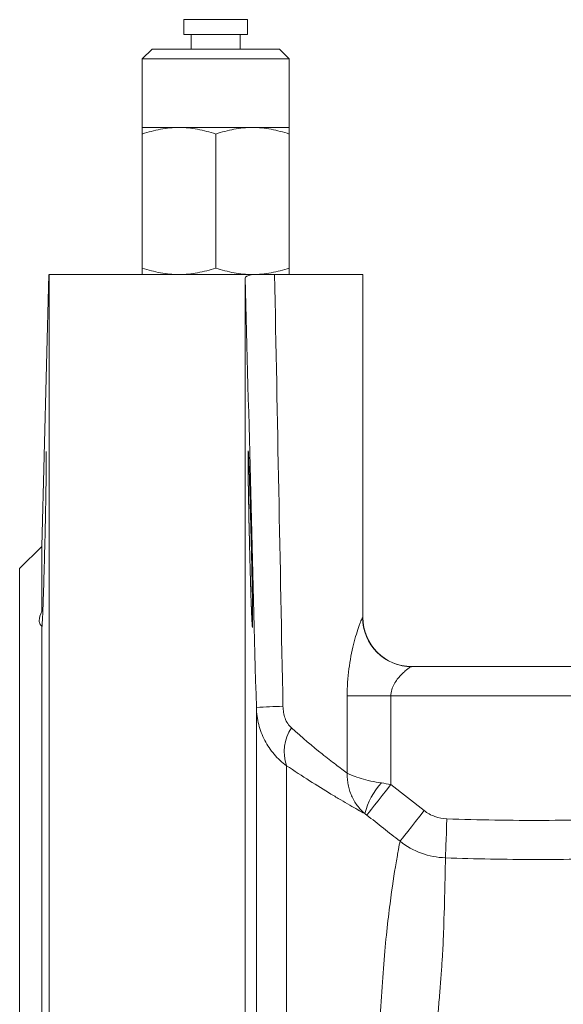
# Model space of a CAD drawing. Header units: millimetres. Extents: x -11 to 389, y -281 to 612.
# Tile 13 of 18: x -11 to 45, y 294 to 394. Entities that reach past the tile are written whole.
import ezdxf

# ---------------------------------------------------------------- set-up
doc = ezdxf.new("R2010")
doc.units = ezdxf.units.MM

msp = doc.modelspace()

# ---------------------------------------------------------------- linework, layer by layer
at = {"color": 7, "linetype": 'Continuous', "lineweight": 15}
for p, q in [((6.04, 394.2), (6.04, 392.7)), ((11.57, 394.2), (6.04, 394.2)), ((12.54, 394.2), (11.57, 394.2)), ((12.54, 392.7), (12.54, 394.2)), ((11.57, 392.7), (6.04, 392.7)), ((6.79, 392.7), (6.79, 391.2)), ((12.54, 392.7), (11.57, 392.7)), ((11.79, 391.2), (11.79, 392.7)), ((2.79, 391.2), (1.79, 390.2)), ((2.79, 391.2), (15.79, 391.2)), ((16.79, 390.2), (15.79, 391.2)), ((1.79, 390.2), (1.79, 383.2)), ((16.79, 390.2), (1.79, 390.2)), ((16.79, 383.2), (16.79, 390.2)), ((5.54, 383.2), (1.79, 383.2)), ((13.04, 383.2), (5.54, 383.2)), ((16.79, 383.2), (13.04, 383.2)), ((1.79, 382.53), (1.79, 368.86)), ((9.29, 382.53), (9.29, 368.86)), ((16.79, 382.53), (16.79, 368.86)), ((-7.73, 368.2), (-8.46, 340.44)), ((-7.71, 119.2), (-7.71, 368.2)), ((12.99, 368.2), (-7.71, 368.2)), ((12.29, 367.85), (12.29, 119.2)), ((24.29, 368.2), (15.29, 368.2)), ((24.29, 333.2), (24.29, 368.2)), ((-8.46, 340.44), (-10.71, 338.2)), ((-8.46, 333.86), (-8.46, 340.44)), ((-10.71, 244.2), (-10.71, 338.2)), ((-8.46, 282.87), (-8.46, 332.33)), ((29.27, 328.2), (48.29, 328.2)), ((22.69, 317.34), (22.69, 325.2)), ((22.69, 325.2), (27.15, 325.2)), ((27.15, 325.2), (27.15, 316.18)), ((48.29, 325.2), (27.15, 325.2)), ((13.43, 163.3), (13.43, 324.01)), ((16.5, 318.09), (16.5, 169)), ((27.15, 316.18), (30.54, 313.52))]:
    msp.add_line(p, q, dxfattribs=at)
at = {"color": 8, "linetype": 'Continuous', "lineweight": 15}
msp.add_line((24.28, 333.2), (24.29, 333.2), dxfattribs=at)
at = {"color": 7, "linetype": 'Continuous', "lineweight": 15, "flags": 128}
for points in [[(27.15, 316.18), (26.7, 315.6), (26.26, 315.04), (25.85, 314.52), (25.48, 314.05), (25.18, 313.66), (24.94, 313.36), (24.77, 313.15), (24.69, 313.05)], [(28.08, 310.38), (28.16, 310.49), (28.33, 310.7), (28.57, 311), (28.88, 311.39), (29.24, 311.86), (29.65, 312.38), (30.09, 312.94), (30.54, 313.52)], [(32.72, 308.69), (32.72, 308.83), (32.73, 309.1), (32.75, 309.49), (32.76, 309.99), (32.79, 310.57), (32.81, 311.23), (32.83, 311.94), (32.86, 312.67)]]:
    msp.add_lwpolyline(points, dxfattribs=at)
at = {"color": 7, "linetype": 'Continuous', "lineweight": 15}
for centre, radius, start, end in [((29.27, 333.19), 5, 179.9639, 269.9642), ((29.29, 333.2), 5, 180, 270), ((16.73, 282.8), 41.35, 90.8096, 94.5774), ((20.69, 319.5), 4.42, 146.4719, 198.4928), ((31.53, 311.42), 7.25, 137.4032, 165.8257)]:
    msp.add_arc(centre, radius, start, end, dxfattribs=at)
for points, knots in [([(5.54, 383.2), (5.23, 383.2), (4.91, 383.18), (4.27, 383.12), (3.96, 383.07), (3.02, 382.9), (2.41, 382.73), (1.79, 382.53)], [0, 0, 0, 0, 0.25, 0.25, 0.5, 0.5, 1, 1, 1, 1]), ([(1.79, 383.2), (1.79, 383.2), (1.79, 383.13), (1.79, 382.9), (1.79, 382.73), (1.79, 382.53)], [0, 0, 0, 0, 0.5, 0.5, 1, 1, 1, 1]), ([(9.29, 382.53), (8.68, 382.73), (8.06, 382.9), (6.81, 383.13), (6.18, 383.2), (5.54, 383.2)], [0, 0, 0, 0, 0.5, 0.5, 1, 1, 1, 1]), ([(13.04, 383.2), (12.73, 383.2), (12.41, 383.18), (11.77, 383.12), (11.46, 383.07), (10.52, 382.9), (9.91, 382.73), (9.29, 382.53)], [0, 0, 0, 0, 0.25, 0.25, 0.5, 0.5, 1, 1, 1, 1]), ([(16.79, 382.53), (16.18, 382.73), (15.56, 382.9), (14.31, 383.13), (13.68, 383.2), (13.04, 383.2)], [0, 0, 0, 0, 0.5, 0.5, 1, 1, 1, 1]), ([(16.79, 383.2), (16.79, 383.2), (16.79, 383.13), (16.79, 382.9), (16.79, 382.73), (16.79, 382.53)], [0, 0, 0, 0, 0.5, 0.5, 1, 1, 1, 1]), ([(1.79, 368.86), (2.41, 368.66), (3.03, 368.49), (4.27, 368.26), (4.9, 368.2), (5.54, 368.2)], [0, 0, 0, 0, 0.5, 0.5, 1, 1, 1, 1]), ([(1.79, 368.2), (1.79, 368.2), (1.79, 368.26), (1.79, 368.49), (1.79, 368.66), (1.79, 368.86)], [0, 0, 0, 0, 0.5, 0.5, 1, 1, 1, 1]), ([(5.54, 368.2), (5.86, 368.2), (6.18, 368.21), (6.81, 368.27), (7.13, 368.32), (8.06, 368.49), (8.68, 368.66), (9.29, 368.86)], [0, 0, 0, 0, 0.25, 0.25, 0.5, 0.5, 1, 1, 1, 1]), ([(9.29, 368.86), (9.91, 368.66), (10.53, 368.49), (11.77, 368.26), (12.4, 368.2), (13.04, 368.2)], [0, 0, 0, 0, 0.5, 0.5, 1, 1, 1, 1]), ([(13.04, 368.2), (13.36, 368.2), (13.68, 368.21), (14.31, 368.27), (14.63, 368.32), (15.56, 368.49), (16.18, 368.66), (16.79, 368.86)], [0, 0, 0, 0, 0.25, 0.25, 0.5, 0.5, 1, 1, 1, 1]), ([(16.79, 368.2), (16.79, 368.2), (16.79, 368.26), (16.79, 368.49), (16.79, 368.66), (16.79, 368.86)], [0, 0, 0, 0, 0.5, 0.5, 1, 1, 1, 1]), ([(12.29, 367.85), (12.29, 367.91), (12.35, 367.97), (12.53, 368.06), (12.6, 368.09), (12.77, 368.15), (12.87, 368.17), (12.99, 368.2)], [0, 0, 0, 0, 0.5, 0.5, 0.75, 0.75, 1, 1, 1, 1]), ([(12.99, 368.2), (13.12, 368.2), (13.27, 368.2), (13.6, 368.2), (13.78, 368.2), (14.36, 368.2), (14.81, 368.2), (15.29, 368.2)], [0, 0, 0, 0, 0.25, 0.25, 0.5, 0.5, 1, 1, 1, 1]), ([(-8.44, 332.33), (-8.44, 332.3), (-8.42, 332.23), (-8.37, 333.2), (-8.3, 335.07), (-8.22, 337.69), (-8.14, 340.69), (-8.07, 343.75), (-8.02, 346.53), (-8, 348.68), (-7.99, 350.01), (-8.01, 350.09), (-8.01, 350.13)], [0, 0, 0, 0, 0.052756, 0.160102, 0.267476, 0.374887, 0.482318, 0.589744, 0.697145, 0.804514, 0.911856, 1, 1, 1, 1]), ([(13.03, 335.26), (13.04, 334.42), (13.05, 334.05), (13.05, 333.56), (13.05, 333.41), (13.05, 333.13), (13.05, 333), (13.05, 332.66), (13.05, 332.49), (13.05, 332.26), (13.04, 332.2), (13.03, 332.2), (13.02, 332.26), (13.01, 332.43), (13, 332.51), (12.99, 332.68), (12.98, 332.87), (12.97, 333.12), (12.95, 333.4), (12.95, 333.56), (12.93, 334.05), (12.91, 334.42), (12.89, 335.04), (12.88, 335.26), (12.87, 335.72), (12.86, 335.96), (12.84, 336.69), (12.82, 337.21), (12.8, 338.03), (12.79, 338.31), (12.78, 338.87), (12.77, 339.16), (12.75, 340.02), (12.73, 340.6), (12.71, 341.79), (12.69, 342.38), (12.67, 343.24), (12.67, 343.53), (12.66, 344.09), (12.65, 344.37), (12.64, 345.19), (12.63, 345.71), (12.61, 346.69), (12.6, 347.15), (12.59, 347.98), (12.59, 348.35), (12.58, 348.85), (12.58, 349), (12.58, 349.28), (12.58, 349.53), (12.58, 349.73), (12.58, 349.9), (12.58, 349.97), (12.59, 350.14), (12.59, 350.2), (12.6, 350.2), (12.6, 350.19), (12.61, 350.13), (12.61, 350.09), (12.63, 349.92), (12.64, 349.75), (12.65, 349.41), (12.66, 349.28), (12.67, 349), (12.67, 348.85), (12.69, 348.36), (12.71, 347.99), (12.73, 347.15), (12.75, 346.7), (12.77, 345.97), (12.78, 345.71), (12.79, 345.19), (12.8, 344.92), (12.82, 344.11), (12.84, 343.55), (12.87, 342.39), (12.88, 341.8), (12.91, 340.62), (12.93, 340.04), (12.95, 339.17), (12.95, 338.88), (12.97, 338.31), (12.97, 338.04), (12.99, 337.23), (13, 336.7), (13.02, 335.72), (13.03, 335.26), (13.04, 334.42)], [-0.03125, -0.03125, 0, 0, 0.03125, 0.03125, 0.046875, 0.046875, 0.0625, 0.0625, 0.09375, 0.09375, 0.125, 0.125, 0.15625, 0.15625, 0.171875, 0.171875, 0.1875, 0.203125, 0.203125, 0.21875, 0.21875, 0.25, 0.25, 0.265625, 0.265625, 0.28125, 0.28125, 0.3125, 0.3125, 0.328125, 0.328125, 0.34375, 0.34375, 0.375, 0.375, 0.40625, 0.40625, 0.421875, 0.421875, 0.4375, 0.4375, 0.46875, 0.46875, 0.5, 0.5, 0.53125, 0.53125, 0.546875, 0.546875, 0.5625, 0.578125, 0.578125, 0.59375, 0.59375, 0.625, 0.625, 0.640625, 0.640625, 0.65625, 0.65625, 0.6875, 0.6875, 0.703125, 0.703125, 0.71875, 0.71875, 0.75, 0.75, 0.78125, 0.78125, 0.796875, 0.796875, 0.8125, 0.8125, 0.84375, 0.84375, 0.875, 0.875, 0.90625, 0.90625, 0.921875, 0.921875, 0.9375, 0.9375, 0.96875, 0.96875, 1, 1, 1.03125, 1.03125]), ([(-8.46, 333.86), (-8.62, 333.48), (-8.71, 333.15), (-8.71, 332.76), (-8.68, 332.64), (-8.6, 332.46), (-8.54, 332.39), (-8.46, 332.33)], [0, 0, 0, 0, 0.5, 0.5, 0.75, 0.75, 1, 1, 1, 1]), ([(22.69, 325.2), (22.69, 325.66), (22.7, 326.13), (22.77, 327.05), (22.81, 327.51), (22.93, 328.4), (23, 328.83), (23.15, 329.67), (23.24, 330.08), (23.43, 330.84), (23.53, 331.19), (23.73, 331.85), (23.82, 332.14), (23.95, 332.52), (24, 332.63), (24.07, 332.83), (24.11, 332.91), (24.17, 333.05), (24.2, 333.1), (24.25, 333.18), (24.26, 333.2), (24.28, 333.2)], [0, 0, 0, 0, 0.125, 0.125, 0.25, 0.25, 0.375, 0.375, 0.5, 0.5, 0.625, 0.625, 0.75, 0.75, 0.8125, 0.8125, 0.875, 0.875, 0.9375, 0.9375, 1, 1, 1, 1]), ([(29.27, 328.2), (29.24, 328.2), (29.19, 328.17), (29.04, 328.09), (28.95, 328.02), (28.75, 327.87), (28.64, 327.78), (28.41, 327.57), (28.28, 327.45), (28.04, 327.2), (27.92, 327.06), (27.69, 326.76), (27.58, 326.59), (27.39, 326.23), (27.3, 326.04), (27.19, 325.63), (27.15, 325.42), (27.15, 325.2)], [0, 0, 0, 0, 0.125, 0.125, 0.25, 0.25, 0.375, 0.375, 0.5, 0.5, 0.625, 0.625, 0.75, 0.75, 0.875, 0.875, 1, 1, 1, 1]), ([(16.5, 318.09), (16.03, 318.43), (15.62, 318.82), (15.06, 319.47), (14.88, 319.7), (14.56, 320.18), (14.41, 320.42), (14.15, 320.93), (14.03, 321.19), (13.82, 321.74), (13.74, 322.01), (13.52, 322.85), (13.44, 323.43), (13.43, 324.01)], [0, 0, 0, 0, 0.25, 0.25, 0.375, 0.375, 0.5, 0.5, 0.625, 0.625, 0.75, 0.75, 1, 1, 1, 1]), ([(16.14, 324.14), (16.15, 323.93), (16.17, 323.73), (16.24, 323.32), (16.29, 323.12), (16.43, 322.74), (16.52, 322.55), (16.74, 322.22), (16.86, 322.07), (17.01, 321.94)], [0, 0, 0, 0, 0.25, 0.25, 0.5, 0.5, 0.75, 0.75, 1, 1, 1, 1]), ([(17.01, 321.94), (18.11, 320.96), (19.17, 320.07), (20.38, 319.09), (20.62, 318.9), (21.09, 318.54), (21.31, 318.37), (21.95, 317.88), (22.34, 317.59), (22.69, 317.34)], [0, 0, 0, 0, 0.5, 0.5, 0.625, 0.625, 0.75, 0.75, 1, 1, 1, 1]), ([(24.5, 313.2), (24.05, 313.44), (23.53, 313.73), (22.66, 314.23), (22.35, 314.41), (21.71, 314.79), (21.38, 314.99), (20.34, 315.61), (19.61, 316.07), (18.1, 317.03), (17.31, 317.55), (16.5, 318.09)], [0, 0, 0, 0, 0.25, 0.25, 0.375, 0.375, 0.5, 0.5, 0.75, 0.75, 1, 1, 1, 1]), ([(24.5, 313.2), (24.21, 313.44), (23.95, 313.72), (23.49, 314.33), (23.3, 314.67), (23.06, 315.21), (22.99, 315.39), (22.88, 315.77), (22.83, 315.96), (22.75, 316.35), (22.73, 316.54), (22.7, 316.84), (22.69, 316.94), (22.69, 317.14), (22.69, 317.24), (22.69, 317.34)], [0, 0, 0, 0, 0.25, 0.25, 0.5, 0.5, 0.625, 0.625, 0.75, 0.75, 0.875, 0.875, 0.9375, 0.9375, 1, 1, 1, 1]), ([(26.19, 316.33), (25.81, 316.39), (25.45, 316.45), (24.76, 316.6), (24.43, 316.68), (23.82, 316.86), (23.55, 316.95), (23.19, 317.09), (23.08, 317.14), (22.87, 317.24), (22.77, 317.29), (22.69, 317.34)], [0, 0, 0, 0, 0.25, 0.25, 0.5, 0.5, 0.75, 0.75, 0.875, 0.875, 1, 1, 1, 1]), ([(30.54, 313.52), (30.87, 313.25), (31.24, 313.05), (32.03, 312.76), (32.44, 312.68), (32.86, 312.67)], [0, 0, 0, 0, 0.5, 0.5, 1, 1, 1, 1]), ([(32.86, 312.67), (36.13, 312.55), (39.4, 312.5), (45.94, 312.52), (49.2, 312.59), (55.74, 312.84), (59, 313.02), (63.9, 313.36), (65.53, 313.49), (68.78, 313.77), (70.41, 313.93), (72.04, 314.08)], [0, 0, 0, 0, 0.25, 0.25, 0.5, 0.5, 0.75, 0.75, 0.875, 0.875, 1, 1, 1, 1]), ([(34.26, 182.87), (34.13, 183.02), (33.95, 183.23), (33.63, 183.66), (33.52, 183.82), (33.27, 184.18), (33.14, 184.38), (32.74, 185.03), (32.45, 185.55), (31.86, 186.74), (31.56, 187.42), (31.1, 188.57), (30.95, 188.98), (30.65, 189.84), (30.5, 190.3), (30.05, 191.73), (29.76, 192.77), (29.21, 195), (28.94, 196.2), (28.42, 198.75), (28.17, 200.11), (27.83, 202.27), (27.72, 203.02), (27.5, 204.54), (27.4, 205.32), (27.1, 207.7), (26.91, 209.34), (26.55, 212.72), (26.38, 214.46), (26.14, 217.16), (26.07, 218.08), (25.92, 219.93), (25.85, 220.88), (25.64, 223.73), (25.52, 225.65), (25.3, 229.55), (25.2, 231.52), (25.03, 235.51), (24.96, 237.53), (24.87, 240.59), (24.84, 241.62), (24.8, 243.68), (24.78, 244.7), (24.7, 249.8), (24.69, 253.84), (24.73, 258.82), (24.74, 259.82), (24.76, 261.8), (24.78, 262.79), (24.84, 265.74), (24.89, 267.66), (25, 271.41), (25.06, 273.25), (25.2, 276.84), (25.28, 278.59), (25.4, 281.16), (25.44, 282.01), (25.53, 283.66), (25.57, 284.47), (25.7, 286.86), (25.79, 288.38), (25.96, 291.31), (26.05, 292.71), (26.24, 295.38), (26.33, 296.64), (26.53, 299.04), (26.62, 300.16), (26.84, 302.2), (26.95, 303.14), (27.28, 305.71), (27.49, 307.1), (27.72, 308.44), (27.77, 308.69), (27.85, 309.14), (27.88, 309.34), (27.99, 309.89), (28.04, 310.18), (28.08, 310.38)], [0, 0, 0, 0, 0.03125, 0.03125, 0.046875, 0.046875, 0.0625, 0.0625, 0.09375, 0.09375, 0.125, 0.125, 0.140625, 0.140625, 0.15625, 0.15625, 0.1875, 0.1875, 0.21875, 0.21875, 0.25, 0.25, 0.265625, 0.265625, 0.28125, 0.28125, 0.3125, 0.3125, 0.34375, 0.34375, 0.359375, 0.359375, 0.375, 0.375, 0.40625, 0.40625, 0.4375, 0.4375, 0.46875, 0.46875, 0.484375, 0.484375, 0.5, 0.5, 0.5625, 0.5625, 0.578125, 0.578125, 0.59375, 0.59375, 0.625, 0.625, 0.65625, 0.65625, 0.6875, 0.6875, 0.703125, 0.703125, 0.71875, 0.71875, 0.75, 0.75, 0.78125, 0.78125, 0.8125, 0.8125, 0.84375, 0.84375, 0.875, 0.875, 0.9375, 0.9375, 0.953125, 0.953125, 0.96875, 0.96875, 1, 1, 1, 1]), ([(32.72, 308.69), (31.87, 308.72), (31.06, 308.88), (29.47, 309.46), (28.74, 309.86), (28.08, 310.38)], [0, 0, 0, 0, 0.5, 0.5, 1, 1, 1, 1]), ([(69.36, 309.82), (63.27, 309.25), (57.16, 308.87), (48, 308.57), (44.94, 308.52), (38.83, 308.52), (35.78, 308.58), (32.72, 308.69)], [0, 0, 0, 0, 0.5, 0.5, 0.75, 0.75, 1, 1, 1, 1]), ([(32.72, 308.69), (32.71, 308.48), (32.71, 308.2), (32.69, 307.66), (32.69, 307.46), (32.68, 307.02), (32.68, 306.77), (32.65, 305.46), (32.62, 304.11), (32.55, 302.03), (32.54, 301.6), (32.51, 300.92), (32.51, 300.68), (32.49, 300.33), (32.49, 300.21), (32.48, 299.97), (32.48, 299.84), (32.45, 299.23), (32.41, 298.71), (32.34, 297.63), (32.3, 297.06), (32.21, 295.9), (32.17, 295.29), (32.06, 294.06), (32.01, 293.42), (31.83, 291.47), (31.71, 290.11), (31.44, 287.26), (31.3, 285.78), (31.1, 283.45), (31.03, 282.67), (30.9, 281.06), (30.84, 280.23), (30.54, 276.07), (30.32, 272.58), (30.06, 267.1), (29.97, 265.23), (29.87, 262.37), (29.84, 261.4), (29.78, 259.47), (29.75, 258.5), (29.63, 253.65), (29.59, 249.72), (29.59, 244.76), (29.59, 243.76), (29.6, 241.76), (29.61, 240.76), (29.66, 237.78), (29.7, 235.81), (29.81, 231.92), (29.87, 230), (30.02, 226.21), (30.1, 224.33), (30.23, 221.55), (30.28, 220.63), (30.38, 218.82), (30.43, 217.93), (30.6, 215.29), (30.71, 213.59), (30.92, 211.11), (31, 210.3), (31.15, 208.7), (31.22, 207.91), (31.36, 206.37), (31.43, 205.6), (31.57, 204.11), (31.64, 203.38), (31.83, 201.25), (31.97, 199.91), (32.26, 197.38), (32.41, 196.19), (32.75, 193.96), (32.93, 192.93), (33.32, 191.01), (33.53, 190.15), (33.95, 188.59), (34.17, 187.9), (34.6, 186.69), (34.82, 186.16), (35.13, 185.49), (35.22, 185.28), (35.41, 184.91), (35.5, 184.74), (35.75, 184.29), (35.89, 184.07), (36, 183.91)], [0, 0, 0, 0, 0.03125, 0.03125, 0.046875, 0.046875, 0.0625, 0.0625, 0.125, 0.125, 0.140625, 0.140625, 0.148438, 0.148438, 0.152344, 0.152344, 0.15625, 0.15625, 0.171875, 0.171875, 0.1875, 0.1875, 0.203125, 0.203125, 0.21875, 0.21875, 0.25, 0.25, 0.28125, 0.28125, 0.296875, 0.296875, 0.3125, 0.3125, 0.375, 0.375, 0.40625, 0.40625, 0.421875, 0.421875, 0.4375, 0.4375, 0.5, 0.5, 0.515625, 0.515625, 0.53125, 0.53125, 0.5625, 0.5625, 0.59375, 0.59375, 0.625, 0.625, 0.640625, 0.640625, 0.65625, 0.65625, 0.6875, 0.6875, 0.703125, 0.703125, 0.71875, 0.71875, 0.734375, 0.734375, 0.75, 0.75, 0.78125, 0.78125, 0.8125, 0.8125, 0.84375, 0.84375, 0.875, 0.875, 0.90625, 0.90625, 0.9375, 0.9375, 0.953125, 0.953125, 0.96875, 0.96875, 1, 1, 1, 1])]:
    msp.add_open_spline(points, degree=3, knots=knots, dxfattribs=at)
for points in [[(13.43, 324.01), (13.05, 338.62), (12.67, 353.24), (12.29, 367.85)], [(15.29, 368.2), (15.57, 353.51), (15.86, 338.83), (16.14, 324.14)], [(26.19, 316.33), (26.51, 316.28), (26.83, 316.23), (27.15, 316.18)], [(24.69, 313.05), (24.63, 313.1), (24.56, 313.15), (24.5, 313.2)], [(28.08, 310.38), (26.95, 311.27), (25.82, 312.16), (24.69, 313.05)]]:
    msp.add_open_spline(points, degree=3, dxfattribs=at)

doc.saveas('drawing.dxf')
